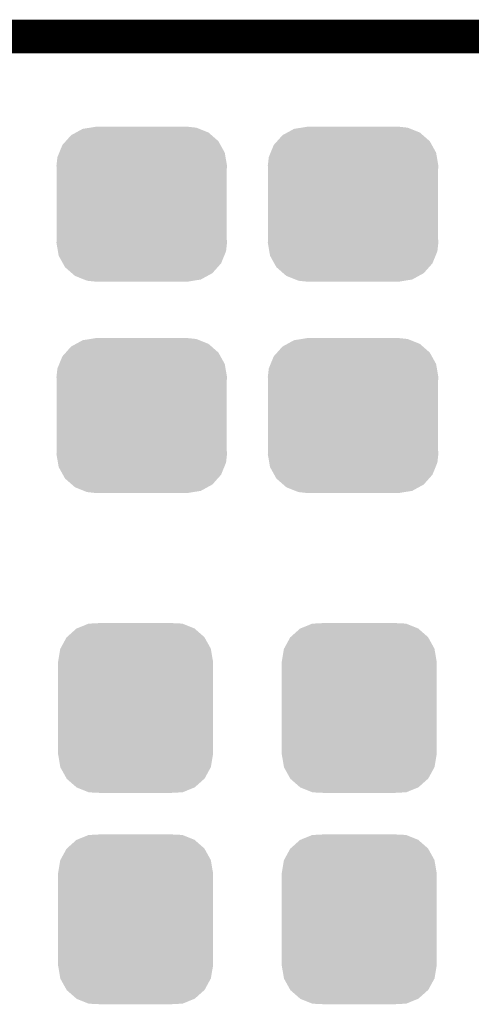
# Model space of a CAD drawing. Extents: x -0.05 to 0.95, y -0.15 to 0.98.
# Tile 24 of 30: x 0.54 to 0.62, y 0.8 to 0.98. Entities that reach past the tile are written whole.
import ezdxf

# ---------------------------------------------------------------- set-up
doc = ezdxf.new("R2010")
doc.units = 0
doc.layers.get('0').update_dxf_attribs({"linetype": 'CONTINUOUS'})
doc.layers.add('GESTURE_CLICK_V102_GKO', color=5, linetype='CONTINUOUS')
doc.layers.add('GESTURE_CLICK_V102_GTS', color=12, linetype='CONTINUOUS')

# ---------------------------------------------------------------- blocks, each defined once
blk = doc.blocks.new('CUSTOM_52')
for points in [[(-0.01358, 0.01127), (-0.01263, 0.01234), (0.01371, 0.01127), (0.01249, 0.01234)], [(-0.01263, 0.01234), (-0.01175, 0.01282), (0.01249, 0.01234), (0.01194, 0.01282)], [(-0.01175, 0.01282), (-0.01057, 0.01347), (0.01194, 0.01282), (0.01032, 0.01347)], [(-0.01057, 0.01347), (-0.0092, 0.01369), (0.01032, 0.01347), (0.00976, 0.01369)], [(-0.0092, 0.01369), (-0.00825, 0.01385), (0.00976, 0.01369), (0.00825, 0.01385)], [(-0.01475, 0.00922), (-0.01419, 0.01059), (0.01485, 0.00922), (0.01409, 0.01059)], [(-0.01419, 0.01059), (-0.01358, 0.01127), (0.01409, 0.01059), (0.01371, 0.01127)], [(-0.01508, 0.00841), (-0.01475, 0.00922), (0.01499, 0.00841), (0.01485, 0.00922)], [(-0.01525, 0.0069), (-0.01508, 0.00841), (0.01525, 0.0069), (0.01499, 0.00841)], [(-0.0152, 0.00607), (-0.01525, 0.0069), (0.0152, 0.00607), (0.01525, 0.0069)], [(-0.0152, -0.00607), (-0.0152, 0.00607), (0.0152, -0.00607), (0.0152, 0.00607)], [(-0.01525, -0.0069), (-0.0152, -0.00607), (0.01525, -0.0069), (0.0152, -0.00607)], [(-0.01499, -0.00841), (-0.01525, -0.0069), (0.01508, -0.00841), (0.01525, -0.0069)], [(-0.01485, -0.00922), (-0.01499, -0.00841), (0.01475, -0.00922), (0.01508, -0.00841)], [(-0.01409, -0.01059), (-0.01485, -0.00922), (0.01419, -0.01059), (0.01475, -0.00922)], [(-0.01371, -0.01127), (-0.01409, -0.01059), (0.01358, -0.01127), (0.01419, -0.01059)], [(-0.01249, -0.01234), (-0.01371, -0.01127), (0.01263, -0.01234), (0.01358, -0.01127)], [(-0.01194, -0.01282), (-0.01249, -0.01234), (0.01175, -0.01282), (0.01263, -0.01234)], [(-0.01032, -0.01347), (-0.01194, -0.01282), (0.01057, -0.01347), (0.01175, -0.01282)], [(-0.00976, -0.01369), (-0.01032, -0.01347), (0.0092, -0.01369), (0.01057, -0.01347)], [(-0.00825, -0.01385), (-0.00976, -0.01369), (0.00825, -0.01385), (0.0092, -0.01369)]]:
    blk.add_solid(points)
blk = doc.blocks.new('CUSTOM_54')
for points in [[(-0.01229, 0.01267), (-0.01059, 0.01419), (0.01231, 0.01267), (0.01057, 0.01419)], [(-0.01059, 0.01419), (-0.01052, 0.01422), (0.01057, 0.01419), (0.01054, 0.01422)], [(-0.01052, 0.01422), (-0.00841, 0.01508), (0.01054, 0.01422), (0.00839, 0.01508)], [(-0.00841, 0.01508), (-0.00819, 0.01509), (0.00839, 0.01508), (0.00836, 0.01509)], [(-0.00819, 0.01509), (-0.00607, 0.0152), (0.00836, 0.01509), (0.00607, 0.0152)], [(-0.01344, 0.01062), (-0.01234, 0.01263), (0.01345, 0.01062), (0.01233, 0.01263)], [(-0.01234, 0.01263), (-0.01229, 0.01267), (0.01233, 0.01263), (0.01231, 0.01267)], [(-0.01347, 0.01057), (-0.01344, 0.01062), (0.01346, 0.01057), (0.01345, 0.01062)], [(-0.01385, 0.0083), (-0.01347, 0.01057), (0.01385, 0.0083), (0.01346, 0.01057)], [(-0.01385, 0.00825), (-0.01385, 0.0083), (0.01385, 0.00825), (0.01385, 0.0083)], [(-0.01385, -0.00825), (-0.01385, 0.00825), (0.01385, -0.00825), (0.01385, 0.00825)], [(-0.01385, -0.0083), (-0.01385, -0.00825), (0.01385, -0.0083), (0.01385, -0.00825)], [(-0.01346, -0.01057), (-0.01385, -0.0083), (0.01347, -0.01057), (0.01385, -0.0083)], [(-0.01345, -0.01062), (-0.01346, -0.01057), (0.01344, -0.01062), (0.01347, -0.01057)], [(-0.01233, -0.01263), (-0.01345, -0.01062), (0.01234, -0.01263), (0.01344, -0.01062)], [(-0.01231, -0.01267), (-0.01233, -0.01263), (0.01229, -0.01267), (0.01234, -0.01263)], [(-0.01057, -0.01419), (-0.01231, -0.01267), (0.01059, -0.01419), (0.01229, -0.01267)], [(-0.01054, -0.01422), (-0.01057, -0.01419), (0.01052, -0.01422), (0.01059, -0.01419)], [(-0.00839, -0.01508), (-0.01054, -0.01422), (0.00841, -0.01508), (0.01052, -0.01422)], [(-0.00836, -0.01509), (-0.00839, -0.01508), (0.00819, -0.01509), (0.00841, -0.01508)], [(-0.00607, -0.0152), (-0.00836, -0.01509), (0.00607, -0.0152), (0.00819, -0.01509)]]:
    blk.add_solid(points)

msp = doc.modelspace()

# ---------------------------------------------------------------- linework, layer by layer
at = {"layer": 'GESTURE_CLICK_V102_GKO', "const_width": 0.006}
msp.add_lwpolyline([(0.04, 0.975), (0.86, 0.975)], dxfattribs=at)

# ---------------------------------------------------------------- block references
at = {"layer": 'GESTURE_CLICK_V102_GTS'}
for name, p in [('CUSTOM_52', (0.5611, 0.945)), ('CUSTOM_52', (0.5989, 0.945)), ('CUSTOM_52', (0.5611, 0.9072)), ('CUSTOM_52', (0.5989, 0.9072)), ('CUSTOM_54', (0.56, 0.8549)), ('CUSTOM_54', (0.6, 0.8549)), ('CUSTOM_54', (0.56, 0.8171)), ('CUSTOM_54', (0.6, 0.8171))]:
    msp.add_blockref(name, p, dxfattribs=at)

doc.saveas('drawing.dxf')
